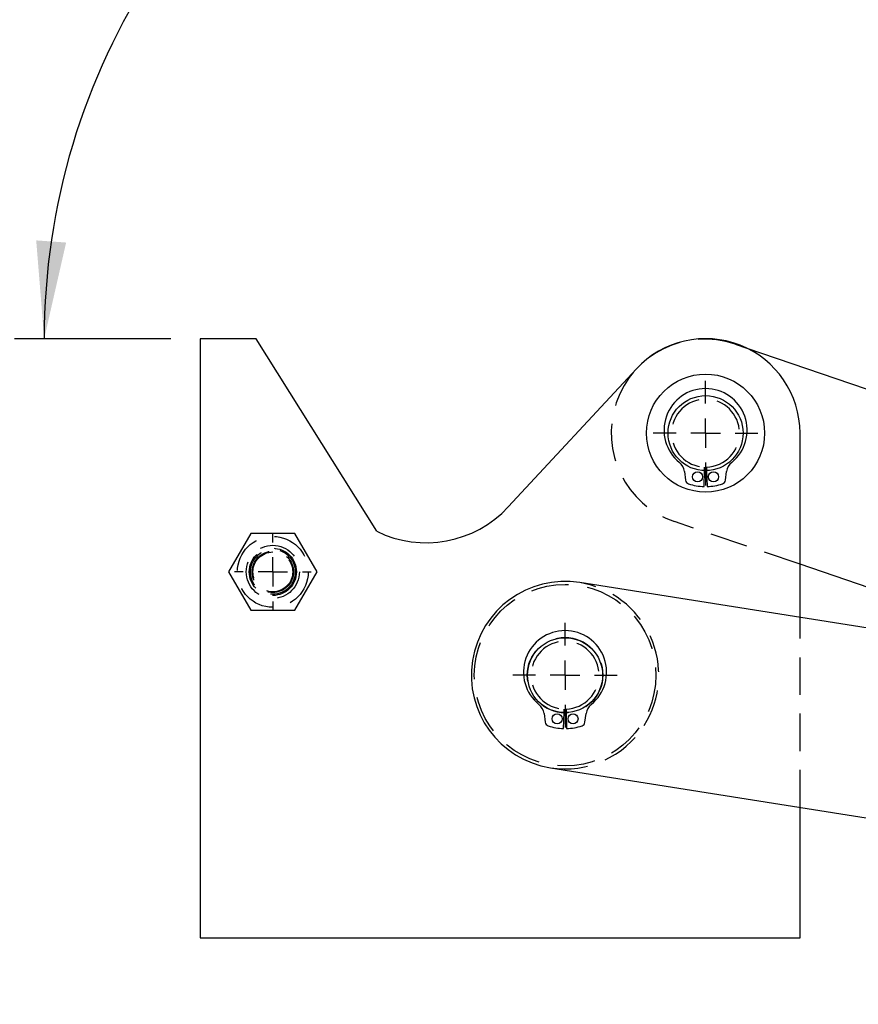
# Model space of a CAD drawing. Extents: x 59 to 746, y 13 to 589.
# Tile 19 of 46: x 333 to 389, y 45 to 112. Entities that reach past the tile are written whole.
import ezdxf

# ---------------------------------------------------------------- set-up
doc = ezdxf.new("R2010")
doc.units = 0
doc.header["$LTSCALE"] = 2
doc.linetypes.add('HIDDEN', pattern=[1.905, 1.27, -0.635])
doc.layers.get('0').update_dxf_attribs({"linetype": 'CONTINUOUS'})
doc.styles.add('SLDTEXTSTYLE0', font='TXT', dxfattribs={"width": 0.75})
doc.dimstyles.new('SLDDIMSTYLE4', dxfattribs={"dimtxt": 7, "dimasz": 6.604, "dimexe": 0, "dimexo": 0.0625, "dimgap": 1.75, "dimtad": 1, "dimdec": 4, "dimlfac": 5, "dimzin": 12, "dimtxsty": 'SLDTEXTSTYLE0', "dimsah": 1, "dimcen": 0.09, "dimazin": 3, "dimtfac": 1, "dimtdec": 0, "dimtofl": 0, "dimtmove": 0, "dimatfit": 3, "dimtolj": 1, "dimtzin": 12})

# ---------------------------------------------------------------- blocks, each defined once
blk = doc.blocks.new('_D_10')
at = {"color": 7, "linetype": 'CONTINUOUS'}
blk.add_line((342.794, 90.145), (332.222, 90.145), dxfattribs=at)
blk.add_arc((379.939, 90.145), 45.717, 341.18706, 180, dxfattribs=at)
for points in [[(334.222, 90.145), (335.709, 96.659), (333.682, 96.805)], [(423.214, 75.402), (425.873, 81.532), (423.907, 82.048)]]:
    blk.add_solid(points, dxfattribs=at)
at = {"color": 7, "linetype": 'CONTINUOUS', "insert": (365.12, 144.297, 0.04), "char_height": 7, "attachment_point": 1, "rotation": 2.47308, "style": 'SLDTEXTSTYLE0'}
blk.add_mtext('200°', dxfattribs=at)
blk = doc.blocks.new('SW_CENTERMARKSYMBOL_5')
at = {"color": 0, "linetype": 'CONTINUOUS'}
for p, q in [((0, 2), (0, 2.6)), ((0, 0), (0, 1)), ((-2, 0), (-2.6, 0)), ((0, 0), (-1, 0)), ((0, 0), (0, -1)), ((0, 0), (1, 0)), ((2, 0), (2.6, 0)), ((0, -2), (0, -2.6))]:
    blk.add_line(p, q, dxfattribs=at)
blk = doc.blocks.new('SW_CENTERMARKSYMBOL_6')
at = {"color": 0, "linetype": 'CONTINUOUS'}
for p, q in [((0, 2), (0, 3.54)), ((0, 0), (0, 1)), ((-2, 0), (-3.54, 0)), ((0, 0), (-1, 0)), ((0, 0), (0, -1)), ((0, 0), (1, 0)), ((2, 0), (3.54, 0)), ((0, -2), (0, -3.54))]:
    blk.add_line(p, q, dxfattribs=at)
blk = doc.blocks.new('SW_CENTERMARKSYMBOL_7')
at = {"color": 0, "linetype": 'CONTINUOUS'}
for p, q in [((0, 2), (0, 3.54)), ((0, 0), (0, 1)), ((-2, 0), (-3.54, 0)), ((0, 0), (-1, 0)), ((0, 0), (0, -1)), ((0, 0), (1, 0)), ((2, 0), (3.54, 0)), ((0, -2), (0, -3.54))]:
    blk.add_line(p, q, dxfattribs=at)

msp = doc.modelspace()

# ---------------------------------------------------------------- linework, layer by layer
at = {"color": 7, "linetype": 'CONTINUOUS'}
for p, q in [((344.793865, 90.144835), (344.793865, 49.544836)), ((348.593865, 90.144835), (344.793865, 90.144835)), ((356.74991, 77.092437), (348.593865, 90.144835)), ((381.83739, 89.498118), (457.943616, 63.57026)), ((374.342765, 88.098407), (365.664545, 78.747375)), ((385.433864, 71.249518), (385.433864, 83.744837)), ((377.606689, 81.140796), (377.683541, 80.557055)), ((378.933864, 80.126218), (378.963698, 81.205804)), ((379.10403, 81.205804), (379.133865, 80.126218)), ((380.384188, 80.557055), (380.46104, 81.140796)), ((348.212754, 76.944835), (346.711642, 74.344835)), ((351.214975, 76.944835), (348.212754, 76.944835)), ((352.716085, 74.344835), (351.214975, 76.944835)), ((392.761202, 72.359823), (385.433864, 74.8561)), ((346.711642, 74.344835), (348.212754, 71.744836)), ((351.214975, 71.744836), (352.716085, 74.344835)), ((409.973366, 67.357927), (370.508449, 73.616462)), ((348.212754, 71.744836), (351.214975, 71.744836)), ((368.08669, 64.740797), (368.16354, 64.157056)), ((369.413864, 63.726217), (369.443698, 64.805805)), ((369.58403, 64.805805), (369.613864, 63.726217)), ((370.864188, 64.157056), (370.941039, 64.740797)), ((368.51928, 61.073209), (418.051056, 53.218223)), ((385.433864, 49.544836), (385.433864, 58.390813)), ((344.793865, 49.544836), (385.433864, 49.544836))]:
    msp.add_line(p, q, dxfattribs=at)
at = {"color": 7, "linetype": 'HIDDEN'}
for p, q in [((381.03428, 89.771721), (381.83739, 89.498118)), ((378.963698, 81.205804), (378.970329, 81.445713)), ((379.0974, 81.445713), (379.10403, 81.205804)), ((385.433864, 74.8561), (376.93879, 77.750201)), ((385.433864, 58.390813), (385.433864, 71.249518)), ((369.443698, 64.805805), (369.450328, 65.045714)), ((369.5774, 65.045714), (369.58403, 64.805805))]:
    msp.add_line(p, q, dxfattribs=at)
at = {"color": 7, "linetype": 'CONTINUOUS'}
for centre, radius in [((379.033864, 83.744836), 4), ((379.033864, 83.744836), 2.54), ((378.493864, 80.78367), 0.34), ((379.573864, 80.78367), 0.34), ((369.513864, 67.344836), 2.54), ((368.973864, 64.38367), 0.34), ((370.053864, 64.38367), 0.34)]:
    msp.add_circle(centre, radius, dxfattribs=at)
at = {"color": 7, "linetype": 'HIDDEN'}
for centre, radius in [((349.713864, 74.344836), 2.4), ((349.713864, 74.344836), 1.8), ((349.713864, 74.344836), 1.6), ((349.713864, 74.344836), 1.516228), ((349.713864, 74.344836), 1.4), ((349.713864, 74.344836), 1.35), ((369.513864, 67.344836), 6.15), ((369.513864, 67.344836), 2.56)]:
    msp.add_circle(centre, radius, dxfattribs=at)
for centre, radius, start, end in [((378.986535, 83.76096), 6.35, 71.18705896, 251.18705896), ((379.033864, 83.744836), 2.3, 271.58295771, 268.41704229), ((369.513864, 67.344836), 6.35, 327.62134695, 80.98880232), ((369.513864, 67.344836), 2.3, 271.58295771, 268.41704229), ((369.513864, 67.344836), 6.35, 260.98880232, 327.62134695)]:
    msp.add_arc(centre, radius, start, end, dxfattribs=at)
at = {"color": 7, "linetype": 'CONTINUOUS'}
for centre, radius, start, end in [((379.033864, 83.744836), 6.4, 0, 137.13716482), ((379.033864, 83.94828), 2.816556, 309.03918176, 230.96081824), ((376.655702, 81.015597), 0.959193, 7.5, 50.96081824), ((381.412026, 81.015597), 0.959193, 129.03918176, 172.5), ((377.980974, 80.596214), 0.3, 187.5, 251.51020982), ((379.033864, 83.744836), 3.62, 251.51020982, 268.41704229), ((379.033864, 83.744836), 3.62, 271.58295771, 288.48979018), ((380.086755, 80.596214), 0.3, 288.48979018, 352.5), ((360.093864, 83.91724), 7.6, 243.89649706, 317.13716482), ((369.513864, 67.344836), 6.35, 80.98880232, 260.98880232), ((369.513864, 67.54828), 2.816556, 309.03918176, 230.96081824), ((367.135702, 64.615597), 0.959193, 7.5, 50.96081824), ((371.892026, 64.615597), 0.959193, 129.03918176, 172.5), ((368.460974, 64.196214), 0.3, 187.5, 251.51020982), ((370.566755, 64.196214), 0.3, 288.48979018, 352.5), ((369.513864, 67.344836), 3.62, 251.51020982, 268.41704229), ((369.513864, 67.344836), 3.62, 271.58295771, 288.48979018)]:
    msp.add_arc(centre, radius, start, end, dxfattribs=at)

# ---------------------------------------------------------------- block references
for name, p in [('SW_CENTERMARKSYMBOL_7', (379.033864, 83.744836)), ('SW_CENTERMARKSYMBOL_5', (349.713864, 74.344836)), ('SW_CENTERMARKSYMBOL_6', (369.513864, 67.344836))]:
    msp.add_blockref(name, p, dxfattribs=at)

# ---------------------------------------------------------------- dimensions: what is measured, and where the dimension line sits
dim = msp.add_angular_dim_2l(base=(372.467171, 45.042353), line1=((381.03428, 89.77172), (457.943617, 63.570261)), line2=((348.593864, 90.144836), (344.793864, 90.144836)), dimstyle='SLDDIMSTYLE4', dxfattribs=at)
dim.commit()
dim.dimension.update_dxf_attribs({"geometry": '_D_10', "text_midpoint": (377.966378, 135.819465), "dimtype": 162})

doc.saveas('drawing.dxf')
